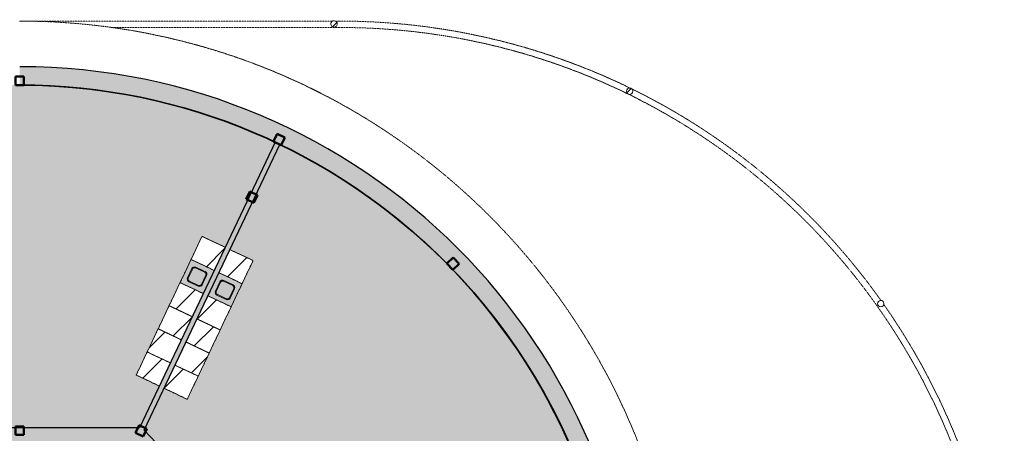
# Model space of a CAD drawing. Header units: millimetres. Extents: x 1000 to 188789, y -4122 to 39732.
# Tile 60 of 86: x 57700 to 80800, y 30037 to 39732. Entities that reach past the tile are written whole.
import ezdxf

# ---------------------------------------------------------------- set-up
doc = ezdxf.new("R2010")
doc.units = ezdxf.units.MM
doc.linetypes.add('THO_hhidden', pattern=[2.5, 1.5, -1])
doc.layers.add('A-AREA-BNDY', color=1, linetype='Continuous', lineweight=50, true_color=0xff0000)
doc.layers.add('A-DETL', color=7, linetype='Continuous', lineweight=13, true_color=0x00a600)
for name, color, linetype, lineweight in [('A-AREA-PATT', 7, 'Continuous', 13), ('A-FLOR', 7, 'Continuous', 18), ('A-GENM', 7, 'Continuous', 13), ('A-WALL-PATT', 7, 'Continuous', 18), ('I-WALL', 7, 'Continuous', 18), ('P-SANR-FIXT', 7, 'Continuous', 13), ('S-COLS', 7, 'Continuous', 13), ('S-COLS-SYMB', 7, 'Continuous', 50)]:
    doc.layers.add(name, color=color, linetype=linetype, lineweight=lineweight)

# ---------------------------------------------------------------- blocks, each defined once
blk = doc.blocks.new('NLRS_01_GM_WPB_dummy placeholder_gen_tho - kast 600x600x2100-V24-00 begane grond _peil_ BC')
at = {"layer": 'A-GENM', "true_color": 0x808080}
h = blk.add_hatch(dxfattribs=at)
h.set_pattern_fill('FP_29', color=8, style=0, pattern_type=2)
h.set_pattern_definition([(250.4, (41422.3, 54589.1), (565.2345, -201.271), [])])
h.paths.add_polyline_path([(-300, 300), (-300, -300), (300, -300), (300, 300)])
at = {"layer": 'A-GENM', "linetype": 'THO_hhidden'}
for p, q in [((300, 300), (-300, 300)), ((-300, 300), (-300, -300)), ((300, -300), (300, 300)), ((-300, -300), (300, -300))]:
    blk.add_line(p, q, dxfattribs=at)
blk = doc.blocks.new('NLRS_01_GM_WPB_dummy placeholder_gen_tho - kast 600x600x2100-V25-00 begane grond _peil_ BC')
at = {"layer": 'A-GENM', "true_color": 0x808080}
h = blk.add_hatch(dxfattribs=at)
h.set_pattern_fill('FP_30', color=8, style=0, pattern_type=2)
h.set_pattern_definition([(250.4, (41422.3, 55189.1), (565.2345, -201.271), [])])
h.paths.add_polyline_path([(-300, 300), (-300, -300), (300, -300), (300, 300)])
at = {"layer": 'A-GENM', "linetype": 'THO_hhidden'}
for p, q in [((300, 300), (-300, 300)), ((-300, 300), (-300, -300)), ((300, -300), (300, 300)), ((-300, -300), (300, -300))]:
    blk.add_line(p, q, dxfattribs=at)
blk = doc.blocks.new('NLRS_01_GM_WPB_dummy placeholder_gen_tho - kast 600x600x2100-V26-00 begane grond _peil_ BC')
at = {"layer": 'A-GENM', "true_color": 0x808080}
h = blk.add_hatch(dxfattribs=at)
h.set_pattern_fill('FP_31', color=8, style=0, pattern_type=2)
h.set_pattern_definition([(250.4, (41422.3, 55789.1), (565.2345, -201.271), [])])
h.paths.add_polyline_path([(-300, 300), (-300, -300), (300, -300), (300, 300)])
at = {"layer": 'A-GENM', "linetype": 'THO_hhidden'}
for p, q in [((300, 300), (-300, 300)), ((-300, 300), (-300, -300)), ((300, -300), (300, 300)), ((-300, -300), (300, -300))]:
    blk.add_line(p, q, dxfattribs=at)
blk = doc.blocks.new('NLRS_01_GM_WPB_dummy placeholder_gen_tho - kast 600x600x2100-V27-00 begane grond _peil_ BC')
at = {"layer": 'A-GENM', "true_color": 0x808080}
h = blk.add_hatch(dxfattribs=at)
h.set_pattern_fill('FP_32', color=8, style=0, pattern_type=2)
h.set_pattern_definition([(250.4, (41422.3, 56389.1), (565.2345, -201.271), [])])
h.paths.add_polyline_path([(-300, 300), (-300, -300), (300, -300), (300, 300), (-81, 300)])
at = {"layer": 'A-GENM', "linetype": 'THO_hhidden'}
for p, q in [((300, 300), (-300, 300)), ((-300, 300), (-300, -300)), ((300, -300), (300, 300)), ((-300, -300), (300, -300))]:
    blk.add_line(p, q, dxfattribs=at)
blk = doc.blocks.new('NLRS_01_GM_WPB_dummy placeholder_gen_tho - kast 600x600x2100-V28-00 begane grond _peil_ BC')
at = {"layer": 'A-GENM', "true_color": 0x808080}
h = blk.add_hatch(dxfattribs=at)
h.set_pattern_fill('FP_33', color=8, style=0, pattern_type=2)
h.set_pattern_definition([(250.4, (41422.3, 57589.1), (565.2345, -201.271), [])])
h.paths.add_polyline_path([(-300, 300), (-300, -300), (300, -300), (300, 300), (-222, 300)])
at = {"layer": 'A-GENM', "linetype": 'THO_hhidden'}
for p, q in [((300, 300), (-300, 300)), ((-300, 300), (-300, -300)), ((300, -300), (300, 300)), ((-300, -300), (300, -300))]:
    blk.add_line(p, q, dxfattribs=at)
blk = doc.blocks.new('NLRS_73_PF_UN_rvs gootsteen enkel 340x340 ic6zrl2n_gen_bcb - RVS gootsteen enkel 340x340-V29-00 begane grond _peil_ BC')
at = {"layer": 'P-SANR-FIXT'}
for p, q in [((-190, 290), (-190, 50)), ((-170, 50), (-170, 290)), ((120, 360), (-120, 360)), ((-120, 340), (120, 340)), ((170, 290), (170, 50)), ((190, 50), (190, 290)), ((-81, 0), (-120, 0)), ((120, 0), (-81, 0)), ((-120, -20), (-81, -20)), ((-81, -20), (120, -20))]:
    blk.add_line(p, q, dxfattribs=at)
for centre, radius, start, end in [((-120, 290), 70, 90, 180), ((-120, 290), 50, 90, 180), ((120, 290), 70, 0, 90), ((120, 290), 50, 360, 90), ((-120, 50), 70, 180, 270), ((-120, 50), 50, 180, 270), ((-120, 50), 50, 180.3073, 194.0178), ((-120, 50), 50, 198.5781, 208.083), ((-120, 50), 50, 213.4394, 222.232), ((-120, 50), 50, 227.768, 236.5606), ((-120, 50), 50, 241.917, 251.4219), ((-120, 50), 50, 255.9822, 270), ((120, 50), 70, 270, 360), ((120, 50), 50, 270, 360)]:
    blk.add_arc(centre, radius, start, end, dxfattribs=at)
blk = doc.blocks.new('NLRS_01_GM_WPB_dummy placeholder_gen_tho - kast 600x600x2100-V30-00 begane grond _peil_ BC')
at = {"layer": 'A-GENM', "true_color": 0x808080}
h = blk.add_hatch(dxfattribs=at)
h.set_pattern_fill('FP_34', color=8, style=0, pattern_type=2)
h.set_pattern_definition([(70.4, (-42147.3, -54589.1), (-565.2345, 201.271), [])])
h.paths.add_polyline_path([(300, -300), (300, 300), (-300, 300), (-300, -300)])
at = {"layer": 'A-GENM', "linetype": 'THO_hhidden'}
for p, q in [((300, 300), (-300, 300)), ((-300, 300), (-300, -300)), ((300, -300), (300, 300)), ((-300, -300), (300, -300))]:
    blk.add_line(p, q, dxfattribs=at)
blk = doc.blocks.new('NLRS_01_GM_WPB_dummy placeholder_gen_tho - kast 600x600x2100-V31-00 begane grond _peil_ BC')
at = {"layer": 'A-GENM', "true_color": 0x808080}
h = blk.add_hatch(dxfattribs=at)
h.set_pattern_fill('FP_35', color=8, style=0, pattern_type=2)
h.set_pattern_definition([(70.4, (-42147.3, -55189.1), (-565.2345, 201.271), [])])
h.paths.add_polyline_path([(300, -300), (300, 300), (-300, 300), (-300, -300)])
at = {"layer": 'A-GENM', "linetype": 'THO_hhidden'}
for p, q in [((300, 300), (-300, 300)), ((-300, 300), (-300, -300)), ((300, -300), (300, 300)), ((-300, -300), (300, -300))]:
    blk.add_line(p, q, dxfattribs=at)
blk = doc.blocks.new('NLRS_01_GM_WPB_dummy placeholder_gen_tho - kast 600x600x2100-V32-00 begane grond _peil_ BC')
at = {"layer": 'A-GENM', "true_color": 0x808080}
h = blk.add_hatch(dxfattribs=at)
h.set_pattern_fill('FP_36', color=8, style=0, pattern_type=2)
h.set_pattern_definition([(70.4, (-42147.3, -55789.1), (-565.2345, 201.271), [])])
h.paths.add_polyline_path([(300, -300), (300, 300), (-300, 300), (-300, -300)])
at = {"layer": 'A-GENM', "linetype": 'THO_hhidden'}
for p, q in [((300, 300), (-300, 300)), ((-300, 300), (-300, -300)), ((300, -300), (300, 300)), ((-300, -300), (300, -300))]:
    blk.add_line(p, q, dxfattribs=at)
blk = doc.blocks.new('NLRS_01_GM_WPB_dummy placeholder_gen_tho - kast 600x600x2100-V33-00 begane grond _peil_ BC')
at = {"layer": 'A-GENM', "true_color": 0x808080}
h = blk.add_hatch(dxfattribs=at)
h.set_pattern_fill('FP_37', color=8, style=0, pattern_type=2)
h.set_pattern_definition([(70.4, (-42147.3, -56389.1), (-565.2345, 201.271), [])])
h.paths.add_polyline_path([(300, -300), (300, 300), (-300, 300), (-300, -300), (67, -300)])
at = {"layer": 'A-GENM', "linetype": 'THO_hhidden'}
for p, q in [((300, 300), (-300, 300)), ((-300, 300), (-300, -300)), ((300, -300), (300, 300)), ((-300, -300), (300, -300))]:
    blk.add_line(p, q, dxfattribs=at)
blk = doc.blocks.new('NLRS_01_GM_WPB_dummy placeholder_gen_tho - kast 600x600x2100-V34-00 begane grond _peil_ BC')
at = {"layer": 'A-GENM', "true_color": 0x808080}
h = blk.add_hatch(dxfattribs=at)
h.set_pattern_fill('FP_38', color=8, style=0, pattern_type=2)
h.set_pattern_definition([(70.4, (-42147.3, -57589.1), (-565.2345, 201.271), [])])
h.paths.add_polyline_path([(300, -300), (300, 300), (-300, 300), (-300, -300), (234, -300)])
at = {"layer": 'A-GENM', "linetype": 'THO_hhidden'}
for p, q in [((300, 300), (-300, 300)), ((-300, 300), (-300, -300)), ((300, -300), (300, 300)), ((-300, -300), (300, -300))]:
    blk.add_line(p, q, dxfattribs=at)
blk = doc.blocks.new('NLRS_73_PF_UN_rvs gootsteen enkel 340x340 ic6zrl2n_gen_bcb - RVS gootsteen enkel 340x340-1972238-00 begane grond _peil_ BC')
at = {"layer": 'P-SANR-FIXT'}
for p, q in [((-81, 20), (-120, 20)), ((-120, 0), (-81, 0)), ((120, 20), (-81, 20)), ((-81, 0), (120, 0)), ((-190, -50), (-190, -290)), ((-170, -290), (-170, -50)), ((170, -50), (170, -290)), ((190, -290), (190, -50)), ((120, -340), (-120, -340)), ((-120, -360), (120, -360))]:
    blk.add_line(p, q, dxfattribs=at)
for centre, radius, start, end in [((-120, -50), 70, 90, 180), ((120, -50), 70, 0, 90), ((120, -50), 50, 0, 90), ((-120, -50), 50, 90, 180), ((-120, -50), 50, 165.9822, 180), ((-120, -50), 50, 151.917, 161.4219), ((-120, -50), 50, 137.768, 146.5606), ((-120, -50), 50, 123.4394, 132.232), ((-120, -50), 50, 108.5781, 118.083), ((-120, -50), 50, 90, 104.0178), ((-120, -290), 70, 180, 270), ((-120, -290), 50, 180, 270), ((120, -290), 70, 270, 360), ((120, -290), 50, 270, 0)]:
    blk.add_arc(centre, radius, start, end, dxfattribs=at)
blk = doc.blocks.new('NLRS_28_SCO_UN_koker_gen_bcb - K200_200_12_5-2195922-00 begane grond _peil_ BC')
at = {"layer": 'S-COLS-SYMB'}
for p, q in [((-100, 100), (100, 100)), ((-100, 100), (-100, -100)), ((100, 100), (100, -100)), ((-100, -100), (100, -100))]:
    blk.add_line(p, q, dxfattribs=at)
blk = doc.blocks.new('NLRS_28_SCO_UN_koker_gen_bcb - K200_200_12_5-2195924-00 begane grond _peil_ BC')
at = {"layer": 'S-COLS-SYMB'}
for p, q in [((-100, 100), (100, 100)), ((-100, -100), (-100, 100)), ((100, -100), (100, 100)), ((-100, -100), (100, -100))]:
    blk.add_line(p, q, dxfattribs=at)
blk = doc.blocks.new('NLRS_28_SCO_UN_houten kolom rond_gen_bcb - rond 150-V135-00 begane grond _peil_ BC')
at = {"layer": 'S-COLS', "lineweight": 18}
for start, end in [(0, 180), (180, 0)]:
    blk.add_arc((0, 0), 75, start, end, dxfattribs=at)
blk = doc.blocks.new('NLRS_28_SCO_UN_houten kolom rond_gen_bcb - rond 150-V136-00 begane grond _peil_ BC')
at = {"layer": 'S-COLS'}
h = blk.add_hatch(dxfattribs=at)
h.set_pattern_fill('FP_86', color=256, style=0, pattern_type=2)
h.set_pattern_definition([(270.72, (23030.36, 78124.74), (399.9684, 5.0264), [])])
h.paths.add_polyline_path([(-53, 53), (-69, 29), (-75, 0), (-69, -29), (-53, -53), (-29, -69), (0, -75), (29, -69), (53, -53), (69, -29), (75, 0), (69, 29), (53, 53), (29, 69), (0, 75), (-29, 69)])
at = {"layer": 'S-COLS', "lineweight": 18}
for start, end in [(0, 180), (180, 0)]:
    blk.add_arc((0, 0), 75, start, end, dxfattribs=at)
blk = doc.blocks.new('NLRS_28_SCO_UN_houten kolom rond_gen_bcb - rond 150-V140-00 begane grond _peil_ BC')
at = {"layer": 'S-COLS'}
h = blk.add_hatch(dxfattribs=at)
h.set_pattern_fill('FP_89', color=256, style=0, pattern_type=2)
h.set_pattern_definition([(250.4, (41784.8, 63714.1), (376.823, -134.1806), [])])
h.paths.add_polyline_path([(-29, 69), (-53, 53), (-69, 29), (-75, 0), (-69, -29), (-53, -53), (-29, -69), (0, -75), (29, -69), (53, -53), (69, -29), (75, 0), (69, 29), (53, 53), (29, 69), (0, 75)])
at = {"layer": 'S-COLS', "lineweight": 18}
for start, end in [(360, 180), (180, 360)]:
    blk.add_arc((0, 0), 75, start, end, dxfattribs=at)
blk = doc.blocks.new('NLRS_28_SCO_UN_koker_gen_bcb - K200_200_12_5-2419765-00 begane grond _peil_ BC')
at = {"layer": 'S-COLS-SYMB'}
for p, q in [((-100, 100), (100, 100)), ((-100, -100), (-100, 100)), ((100, -100), (100, 100)), ((-100, -100), (100, -100))]:
    blk.add_line(p, q, dxfattribs=at)

msp = doc.modelspace()

# ---------------------------------------------------------------- hatches: boundary and pattern name
at = {"layer": 'A-AREA-PATT', "true_color": 0xf3fae6}
h = msp.add_hatch(color=7, dxfattribs=at)
h.paths.add_polyline_path([(57692, 10000), (58121, 10007), (58551, 10027), (59020, 10064), (59383, 10102), (59847, 10167), (60217, 10228), (60631, 10310), (61066, 10410), (61451, 10511), (61856, 10629), (62257, 10760), (62654, 10903), (63047, 11057), (63435, 11223), (63689, 11341), (60509, 18037), (55362, 18037), (55362, 14094), (55512, 14094), (55512, 15019), (55562, 15019), (55562, 13019), (55512, 13019), (55512, 13944), (55362, 13944), (55362, 10000), (57692, 10000)])
h.paths.add_polyline_path([(55237, 10000), (55237, 13944), (55088, 13944), (55088, 13019), (55038, 13019), (55038, 15019), (55088, 15019), (55088, 14094), (55237, 14094), (55237, 18037), (48162, 18037), (48162, 15162), (48762, 15162), (48762, 11562), (48162, 11562), (48162, 10000), (51547, 10000)])
h.paths.add_polyline_path([(63802, 11394), (64195, 11590), (64566, 11790), (64922, 11996), (65281, 12218), (65633, 12450), (65925, 12654), (66256, 12899), (66579, 13153), (66897, 13419), (67209, 13697), (67515, 13985), (67842, 14314), (68125, 14616), (68373, 14895), (68641, 15216), (68899, 15544), (69148, 15880), (69386, 16223), (69644, 16621), (69833, 16930), (70040, 17293), (70236, 17662), (70431, 18057), (70552, 18320), (67567, 19646), (67507, 19509), (68352, 19134), (68331, 19088), (66504, 19900), (66524, 19946), (67369, 19570), (67430, 19707), (63715, 21359), (60623, 18088), (61554, 16129), (62096, 16387), (63640, 13135), (63098, 12877), (63801, 11396)])
h.paths.add_polyline_path([(48582, 12277), (48600, 12280), (48617, 12287), (48632, 12299), (48644, 12316), (48650, 12329), (48652, 12354), (48650, 12603), (48645, 12618), (48631, 12637), (48618, 12647), (48613, 12651), (48598, 12656), (48582, 12657), (48327, 12656), (48306, 12647), (48292, 12636), (48285, 12627), (48279, 12618), (48274, 12603), (48272, 12587), (48272, 12347), (48275, 12329), (48282, 12312), (48299, 12293), (48307, 12287), (48329, 12279), (48342, 12277), (48554, 12277)])
h.paths.add_polyline_path([(62443, 12566), (60899, 15818), (61441, 16076), (62985, 12824), (62601, 12642)])
h.paths.add_polyline_path([(62263, 13283), (62281, 13284), (62299, 13289), (62525, 13398), (62535, 13406), (62543, 13416), (62551, 13432), (62555, 13451), (62554, 13468), (62549, 13486), (62438, 13716), (62422, 13730), (62412, 13736), (62397, 13741), (62383, 13742), (62359, 13738), (62353, 13736), (62122, 13624), (62108, 13609), (62103, 13599), (62097, 13584), (62096, 13570), (62100, 13548), (62109, 13526), (62213, 13311), (62217, 13306), (62229, 13295), (62252, 13285), (62263, 13283)])
h.paths.add_polyline_path([(62918, 13594), (62936, 13595), (62954, 13600), (63170, 13703), (63190, 13718), (63198, 13727), (63206, 13743), (63210, 13762), (63209, 13779), (63204, 13797), (63092, 14027), (63081, 14038), (63067, 14047), (63052, 14052), (63038, 14053), (63016, 14050), (63007, 14047), (62777, 13935), (62766, 13924), (62757, 13910), (62752, 13895), (62751, 13881), (62755, 13859), (62757, 13850), (62866, 13625), (62875, 13614), (62884, 13606), (62900, 13598), (62914, 13595)])
h.paths.add_polyline_path([(47018, 18100), (48002, 18100), (48002, 18162), (60522, 18162), (63637, 21458), (63637, 24448), (63762, 24450), (63762, 24474), (64162, 24474), (64162, 21734), (66720, 20597), (66721, 20597), (69919, 19176), (69757, 18810), (69757, 18810), (69919, 19176), (70759, 18803), (70922, 19226), (71061, 19621), (71188, 20021), (71304, 20424), (71407, 20832), (71499, 21244), (71578, 21661), (71646, 22082), (71693, 22437), (71737, 22858), (71767, 23272), (71786, 23686), (71791, 24125), (71785, 24524), (71767, 24935), (71736, 25352), (71684, 25833), (71637, 26182), (71569, 26594), (71489, 27004), (71397, 27412), (71293, 27817), (71177, 28218), (71049, 28616), (70909, 29010), (70759, 29397), (69919, 29024), (69757, 29390), (69757, 29390), (69919, 29024), (66720, 27604), (66720, 27603), (63979, 26384), (63816, 26750), (63762, 26726), (63762, 26412), (63637, 26412), (63637, 26742), (60522, 30037), (55200, 30037), (55200, 30100), (54166, 30100), (54166, 30037), (51762, 30037), (51762, 29598), (51700, 29598), (51700, 28564), (51762, 28564), (51762, 28162), (55362, 28162), (55362, 28000), (55237, 28000), (55237, 28037), (44562, 28037), (44562, 24200), (42162, 24200), (42162, 21525), (44562, 21525), (44562, 20162), (55237, 20162), (55237, 20200), (55362, 20200), (55362, 20037), (51400, 20037), (51400, 19637), (48400, 19637), (48400, 20037), (44562, 20037), (44562, 19636), (44500, 19636), (44500, 18602), (44562, 18602), (44562, 18162), (46968, 18162), (46968, 18100), (47015, 18100)])
h.paths.add_polyline_path([(63816, 21450), (63827, 21474), (63762, 21474), (63816, 21450)])
h.paths.add_polyline_path([(67190, 21637), (66647, 21637), (66648, 22970), (66773, 22970), (66773, 22162), (68772, 22162), (68772, 22037), (70357, 22037), (70357, 21637), (67261, 21637)])
h.paths.add_polyline_path([(55332, 21700), (55255, 21700), (55255, 22620), (55345, 22620), (55345, 21700)])
h.paths.add_polyline_path([(55332, 23000), (55255, 23000), (55255, 23920), (55345, 23920), (55345, 23000)])
h.paths.add_polyline_path([(68345, 24000), (66773, 24000), (66773, 24004), (66648, 24004), (66647, 24525), (70357, 24525), (70357, 24125), (68772, 24125), (68772, 24015), (68768, 24015), (68768, 24045), (68663, 24045), (68671, 24000), (68663, 24000)])
h.paths.add_polyline_path([(55332, 24300), (55255, 24300), (55255, 25220), (55345, 25220), (55345, 24300)])
h.paths.add_polyline_path([(63726, 24610), (63716, 24610), (63716, 25320), (63726, 25320), (63726, 24665)])
h.paths.add_polyline_path([(63726, 25540), (63716, 25540), (63716, 26250), (63726, 26250), (63726, 25701)])
h.paths.add_polyline_path([(55300, 25600), (55255, 25600), (55255, 26520), (55345, 26520), (55345, 25600), (55332, 25600)])
h.paths.add_polyline_path([(63715, 26842), (66818, 28221), (66757, 28358), (65912, 27982), (65891, 28028), (67719, 28840), (67739, 28794), (66894, 28419), (66955, 28281), (70552, 29880), (70421, 30164), (70200, 30606), (70004, 30970), (69792, 31336), (69573, 31691), (69346, 32035), (69110, 32372), (68864, 32701), (68608, 33024), (68343, 33338), (68065, 33649), (67786, 33944), (67494, 34234), (67180, 34530), (66887, 34789), (66536, 35080), (66248, 35307), (65853, 35597), (65569, 35795), (65195, 36038), (64854, 36246), (64499, 36448), (64130, 36644), (63801, 36804), (62633, 34344), (63175, 34086), (61631, 30834), (61089, 31091), (60623, 30112), (63637, 26924)])
h.paths.add_polyline_path([(55345, 26900), (55255, 26900), (55255, 27770), (55345, 27770)])
h.paths.add_polyline_path([(53360, 29816), (53334, 29819), (53310, 29829), (53289, 29845), (53360, 29916), (53430, 29845), (53410, 29829), (53386, 29819)])
h.paths.add_polyline_path([(52908, 29866), (52821, 29916), (52908, 29966), (52908, 29916)])
h.paths.add_polyline_path([(53360, 29916), (53289, 29987), (53310, 30003), (53334, 30013), (53360, 30016), (53386, 30013), (53410, 30003), (53430, 29987), (53378, 29935)])
h.paths.add_polyline_path([(54328, 30074), (54328, 30084), (55038, 30084), (55038, 30074), (54874, 30074)])
h.paths.add_polyline_path([(58201, 30162), (60510, 30164), (60976, 31145), (60434, 31402), (61978, 34654), (62520, 34397), (63689, 36860), (63305, 37034), (62924, 37192), (62539, 37340), (62149, 37476), (61737, 37606), (61359, 37714), (60960, 37815), (60557, 37905), (60152, 37983), (59744, 38049), (59335, 38104), (58866, 38150), (58513, 38176), (58099, 38194), (57535, 38200), (55362, 38200), (55362, 33056), (55512, 33056), (55512, 33981), (55562, 33981), (55562, 31981), (55512, 31981), (55512, 32906), (55362, 32906), (55362, 30162), (57940, 30162)])
h.paths.add_polyline_path([(62573, 33167), (62588, 33169), (62603, 33175), (62622, 33189), (62630, 33199), (62636, 33207), (62741, 33433), (62745, 33445), (62744, 33464), (62739, 33483), (62728, 33499), (62721, 33508), (62691, 33524), (62480, 33623), (62470, 33626), (62449, 33626), (62427, 33619), (62414, 33610), (62401, 33596), (62391, 33579), (62287, 33356), (62286, 33340), (62288, 33324), (62293, 33310), (62307, 33291), (62317, 33283), (62334, 33273), (62557, 33169)])
h.paths.add_polyline_path([(61918, 33478), (61934, 33480), (61957, 33491), (61963, 33495), (61973, 33505), (61985, 33527), (62087, 33744), (62090, 33754), (62089, 33775), (62082, 33797), (62078, 33805), (62059, 33823), (62036, 33835), (61825, 33934), (61816, 33937), (61794, 33937), (61775, 33931), (61764, 33926), (61748, 33909), (61741, 33898), (61632, 33667), (61631, 33651), (61633, 33635), (61643, 33612), (61648, 33606), (61657, 33596), (61679, 33584), (61902, 33480), (61907, 33480)])
at = {"layer": 'A-GENM', "true_color": 0xdcf8f8}
h = msp.add_hatch(color=7, dxfattribs=at)
h.paths.add_polyline_path([(62005, 33313), (62263, 33855), (61721, 34112), (61463, 33570), (61981, 33325)])
h.paths.add_polyline_path([(61918, 33478), (61896, 33482), (61888, 33485), (61657, 33596), (61643, 33612), (61635, 33629), (61632, 33640), (61631, 33651), (61635, 33673), (61638, 33681), (61748, 33909), (61752, 33915), (61764, 33926), (61787, 33936), (61800, 33938), (61816, 33937), (61834, 33931), (62059, 33823), (62066, 33819), (62078, 33805), (62087, 33787), (62090, 33765), (62087, 33744), (62084, 33735), (61973, 33505), (61957, 33491), (61940, 33482), (61929, 33480)])
h = msp.add_hatch(color=7, dxfattribs=at)
h.paths.add_polyline_path([(62660, 33002), (62917, 33544), (62375, 33802), (62118, 33259), (62636, 33014)])
h.paths.add_polyline_path([(62573, 33167), (62551, 33171), (62525, 33182), (62312, 33285), (62301, 33296), (62293, 33311), (62287, 33326), (62286, 33340), (62290, 33362), (62293, 33370), (62401, 33596), (62405, 33603), (62419, 33615), (62437, 33623), (62458, 33627), (62471, 33626), (62489, 33620), (62708, 33516), (62721, 33508), (62734, 33492), (62743, 33471), (62745, 33451), (62744, 33442), (62739, 33424), (62628, 33194), (62616, 33183), (62602, 33174), (62587, 33169)])
at = {"layer": 'A-WALL-PATT', "true_color": 0x808080}
msp.add_hatch(color=8, dxfattribs=at).paths.add_polyline_path([(72223, 24100), (72230, 24100), (72223, 24523), (72205, 24945), (72174, 25366), (72125, 25833), (72076, 26206), (72009, 26623), (71929, 27038), (71838, 27451), (71734, 27861), (71619, 28267), (71492, 28670), (71353, 29070), (71203, 29465), (71029, 29883), (70861, 30256), (70683, 30623), (70489, 30996), (70283, 31365), (70066, 31728), (69839, 32084), (69602, 32434), (69354, 32777), (69097, 33112), (68830, 33440), (68554, 33759), (68268, 34071), (67974, 34374), (67671, 34669), (67359, 34954), (67039, 35231), (66712, 35498), (66376, 35755), (66034, 36002), (65684, 36240), (65328, 36467), (64965, 36683), (64535, 36921), (64172, 37108), (63804, 37285), (63455, 37442), (63064, 37603), (62669, 37754), (62270, 37892), (61867, 38020), (61460, 38135), (61050, 38238), (60567, 38343), (60162, 38419), (59755, 38483), (59346, 38536), (58936, 38577), (58524, 38606), (58112, 38624), (57700, 38630), (57702, 38200), (58122, 38194), (58544, 38174), (58966, 38143), (59386, 38098), (59805, 38041), (60223, 37972), (60638, 37890), (60970, 37815), (61370, 37714), (61766, 37601), (62192, 37465), (62549, 37340), (62934, 37192), (63315, 37034), (63748, 36837), (63840, 36792), (64221, 36601), (64596, 36398), (64892, 36228), (65259, 36002), (65634, 35755), (65925, 35552), (66256, 35307), (66579, 35053), (66895, 34789), (67203, 34516), (67515, 34222), (67794, 33944), (68077, 33645), (68351, 33338), (68616, 33024), (68872, 32701), (69118, 32372), (69355, 32035), (69582, 31691), (69798, 31341), (70004, 30985), (70201, 30621), (70392, 30241), (70585, 29826), (70610, 29769), (70786, 29349), (70922, 28996), (71061, 28603), (71197, 28177), (71304, 27806), (71407, 27403), (71507, 26956), (71578, 26587), (71646, 26176), (71701, 25763), (71744, 25348), (71775, 24933), (71793, 24517), (71800, 24100), (72205, 24100)])
at = {"layer": 'A-WALL-PATT', "true_color": 0xc0c0c0}
msp.add_hatch(color=9, dxfattribs=at).paths.add_polyline_path([(60509, 30162), (60648, 30162), (63804, 36810), (63691, 36864), (60648, 30454)])
at = {"layer": 'A-WALL-PATT', "true_color": 0xd9eeee}
for points in [[(56870, 30037), (60588, 30037), (60648, 30162), (55362, 30162), (55362, 30037), (56205, 30037)], [(63637, 26742), (63637, 26924), (60623, 30112), (60588, 30037), (60522, 30037), (63465, 26924)]]:
    msp.add_hatch(color=254, dxfattribs=at).paths.add_polyline_path(points)

# ---------------------------------------------------------------- linework, layer by layer
at = {"layer": 'A-AREA-BNDY', "lineweight": 35}
msp.add_arc((57692, 24100), 14100, 360, 90, dxfattribs=at)
at = {"layer": 'A-DETL', "color": 7, "linetype": 'THO_hhidden'}
for p, q in [((57700, 39700), (65045, 39700)), ((59850, 39550), (65200, 39550)), ((65107, 39700), (65200, 39700))]:
    msp.add_line(p, q, dxfattribs=at)
for centre, radius, start, end in [((57692, 24100), 15600, 270, 90), ((65200, 24100), 15600, 64.1076, 90), ((65200, 24100), 15450, 270, 90), ((65200, 24100), 15600, 35.4753, 63.8627), ((65200, 24100), 15600, 0.0841, 35.0384)]:
    msp.add_arc(centre, radius, start, end, dxfattribs=at)
at = {"layer": 'A-FLOR'}
msp.add_line((63811, 36807), (63804, 36810), dxfattribs=at)
for start, end in [(88.3044, 89.992), (86.6089, 87.7395), (84.9133, 85.9312), (83.2177, 84.1874), (81.5221, 82.4651), (79.8265, 80.7526), (78.1308, 79.0454), (76.4352, 77.3414), (74.7395, 75.6394), (73.0438, 73.9388), (71.3481, 72.2392), (69.6524, 70.5403), (67.9566, 68.842), (66.2608, 67.1442), (64.8538, 65.4466), (62.6219, 63.6886), (60.9284, 61.9205), (59.2348, 60.1905), (57.5413, 58.4754), (55.8477, 56.7677), (54.1541, 55.0641), (52.4604, 53.3632), (50.7668, 51.664), (49.0731, 49.966), (47.3794, 48.2689), (45.6856, 46.5724), (43.9918, 44.8764), (42.298, 43.1808), (40.6041, 41.4856), (38.9101, 39.7905), (37.2161, 38.0958), (35.522, 36.4011), (33.8279, 34.7067), (32.1336, 33.0123), (30.4392, 31.3181), (28.7447, 29.6239), (27.0501, 27.9298), (25.3553, 26.2358)]:
    msp.add_arc((57700, 24100), 14100, start, end, dxfattribs=at)
at = {"layer": 'A-GENM', "linetype": 'THO_hhidden'}
for p, q in [((61721, 34112), (61463, 33570)), ((62660, 33002), (62917, 33544))]:
    msp.add_line(p, q, dxfattribs=at)
at = {"layer": 'I-WALL', "lineweight": 25}
for p, q in [((63691, 36864), (60509, 30162)), ((60623, 30112), (63804, 36810)), ((60509, 30162), (55362, 30162)), ((63715, 26842), (60623, 30112))]:
    msp.add_line(p, q, dxfattribs=at)
at = {"layer": 'I-WALL', "lineweight": 25, "flags": 128}
for points in [[(57700, 38200), (58112, 38194), (58524, 38176), (58936, 38146), (59346, 38104), (59755, 38049), (60162, 37983), (60567, 37905), (60970, 37815), (61370, 37714), (61766, 37601), (62160, 37476), (62549, 37340), (62934, 37192), (63315, 37034), (63691, 36864)], [(63804, 36810), (64172, 36627), (64535, 36432), (64892, 36228), (65243, 36013), (65587, 35787), (65925, 35552), (66256, 35307), (66579, 35053), (66895, 34789), (67203, 34516), (67503, 34234), (67794, 33944), (68077, 33645), (68351, 33338), (68616, 33024), (68872, 32701), (69118, 32372), (69355, 32035), (69582, 31691), (69798, 31341), (70004, 30985), (70200, 30623), (70385, 30256), (70559, 29883)]]:
    msp.add_lwpolyline(points, dxfattribs=at)
at = {"layer": 'I-WALL', "lineweight": 25}
msp.add_arc((57700, 24100), 14530, 360, 90, dxfattribs=at)

# ---------------------------------------------------------------- block references
at = {"layer": 'A-GENM', "linetype": 'THO_hhidden'}
for name, p, rotation in [('NLRS_01_GM_WPB_dummy placeholder_gen_tho - kast 600x600x2100-V28-00 begane grond _peil_ BC', (62120, 34255), 154.5999999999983), ('NLRS_01_GM_WPB_dummy placeholder_gen_tho - kast 600x600x2100-V34-00 begane grond _peil_ BC', (62775, 33944), 334.600000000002), ('NLRS_01_GM_WPB_dummy placeholder_gen_tho - kast 600x600x2100-V27-00 begane grond _peil_ BC', (61605, 33171), 154.5999999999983), ('NLRS_01_GM_WPB_dummy placeholder_gen_tho - kast 600x600x2100-V33-00 begane grond _peil_ BC', (62260, 32860), 334.600000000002), ('NLRS_01_GM_WPB_dummy placeholder_gen_tho - kast 600x600x2100-V26-00 begane grond _peil_ BC', (61348, 32629), 154.5999999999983), ('NLRS_01_GM_WPB_dummy placeholder_gen_tho - kast 600x600x2100-V32-00 begane grond _peil_ BC', (62003, 32318), 334.600000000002), ('NLRS_01_GM_WPB_dummy placeholder_gen_tho - kast 600x600x2100-V25-00 begane grond _peil_ BC', (61091, 32087), 154.5999999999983), ('NLRS_01_GM_WPB_dummy placeholder_gen_tho - kast 600x600x2100-V31-00 begane grond _peil_ BC', (61746, 31776), 334.600000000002), ('NLRS_01_GM_WPB_dummy placeholder_gen_tho - kast 600x600x2100-V24-00 begane grond _peil_ BC', (60833, 31545), 154.5999999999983), ('NLRS_01_GM_WPB_dummy placeholder_gen_tho - kast 600x600x2100-V30-00 begane grond _peil_ BC', (61488, 31234), 334.600000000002)]:
    msp.add_blockref(name, p, dxfattribs=dict(at, rotation=rotation))
at = {"layer": 'P-SANR-FIXT'}
for name, p, rotation in [('NLRS_73_PF_UN_rvs gootsteen enkel 340x340 ic6zrl2n_gen_bcb - RVS gootsteen enkel 340x340-V29-00 begane grond _peil_ BC', (61934, 33862), 154.5999999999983), ('NLRS_73_PF_UN_rvs gootsteen enkel 340x340 ic6zrl2n_gen_bcb - RVS gootsteen enkel 340x340-1972238-00 begane grond _peil_ BC', (62589, 33551), 334.600000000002)]:
    msp.add_blockref(name, p, dxfattribs=dict(at, rotation=rotation))
at = {"layer": 'S-COLS', "lineweight": 18}
for name, p, rotation in [('NLRS_28_SCO_UN_houten kolom rond_gen_bcb - rond 150-V140-00 begane grond _peil_ BC', (65075, 39632), 154.6000015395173), ('NLRS_28_SCO_UN_houten kolom rond_gen_bcb - rond 150-V136-00 begane grond _peil_ BC', (72011, 38056), 134.2799978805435), ('NLRS_28_SCO_UN_houten kolom rond_gen_bcb - rond 150-V135-00 begane grond _peil_ BC', (77900, 33077), 113.9600115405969)]:
    msp.add_blockref(name, p, dxfattribs=dict(at, rotation=rotation))
at = {"layer": 'S-COLS-SYMB'}
for p in [(57700, 38300), (57700, 30100)]:
    msp.add_blockref('NLRS_28_SCO_UN_koker_gen_bcb - K200_200_12_5-2195922-00 begane grond _peil_ BC', p, dxfattribs=at)
for name, p, rotation in [('NLRS_28_SCO_UN_koker_gen_bcb - K200_200_12_5-2195924-00 begane grond _peil_ BC', (63790, 36927), 334.6010988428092), ('NLRS_28_SCO_UN_koker_gen_bcb - K200_200_12_5-2419765-00 begane grond _peil_ BC', (63147, 35573), 334.5986788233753), ('NLRS_28_SCO_UN_koker_gen_bcb - K200_200_12_5-2195924-00 begane grond _peil_ BC', (67866, 34014), 314.2810491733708), ('NLRS_28_SCO_UN_koker_gen_bcb - K200_200_12_5-2195924-00 begane grond _peil_ BC', (60548, 30098), 334.6010988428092)]:
    msp.add_blockref(name, p, dxfattribs=dict(at, rotation=rotation))

doc.saveas('drawing.dxf')
